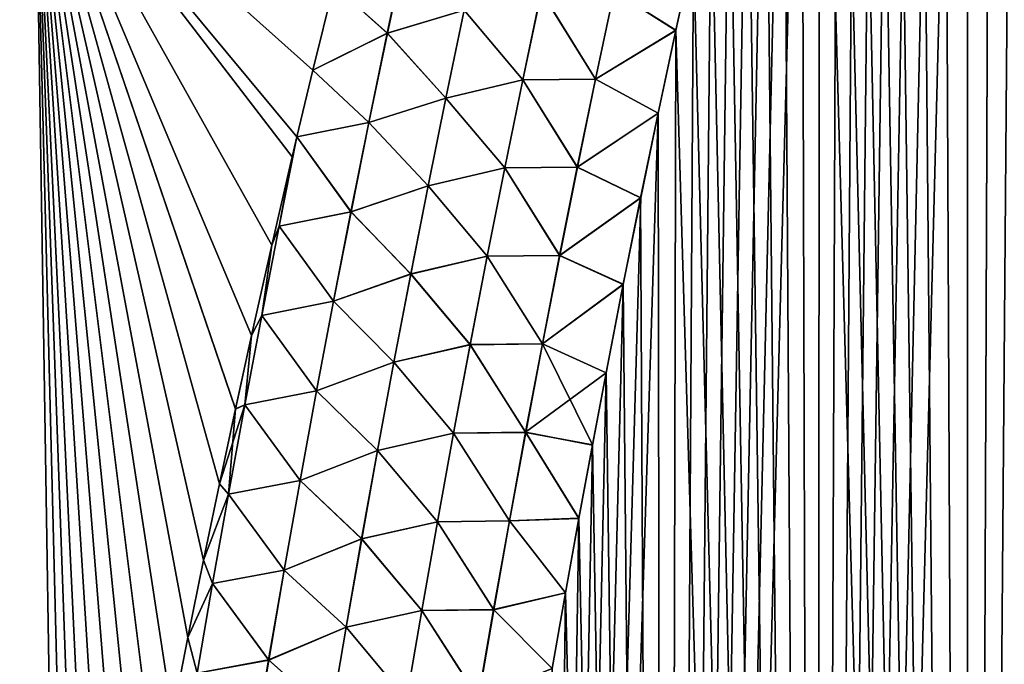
# Model space of a CAD drawing. Header units: metres. Extents: x -109 to 109, y -505 to 40.
# Tile 54 of 256: x -86.23 to -81.85, y -83.62 to -80.76. Entities that reach past the tile are written whole.
import ezdxf

# ---------------------------------------------------------------- set-up
doc = ezdxf.new("R2010")
doc.units = ezdxf.units.M
doc.layers.add('solid_K244224000C74', color=7, linetype='CONTINUOUS')

msp = doc.modelspace()

# ---------------------------------------------------------------- linework, layer by layer
at = {"layer": 'solid_K244224000C74'}
for points in [[(-82.009941, -102.012985, -21.069197), (-81.466309, -74.284126, -19.935406), (-81.355927, -73.994011, -19.89395)], [(-81.328171, -102.208084, -20.87145), (-82.009941, -102.012985, -21.069197), (-81.355927, -73.994011, -19.89395)], [(-82.009941, -102.012985, -21.069197), (-81.576653, -74.583748, -19.977943), (-81.466309, -74.284126, -19.935406)], [(-82.009941, -102.012985, -21.069197), (-81.687012, -74.892288, -20.021564), (-81.576653, -74.583748, -19.977943)], [(-82.009941, -102.012985, -21.069197), (-81.797325, -75.21022, -20.066269), (-81.687012, -74.892288, -20.021564)], [(-82.009941, -102.012985, -21.069197), (-81.907509, -75.538208, -20.112059), (-81.797325, -75.21022, -20.066269)], [(-81.328041, -102.208115, 20.871416), (-81.797447, -75.210587, 20.06632), (-81.907631, -75.538567, 20.11211)], [(-82.009834, -102.013016, 21.069166), (-81.907631, -75.538567, 20.11211), (-82.017639, -75.876945, 20.158987)], [(-82.009941, -102.012985, -21.069197), (-82.017525, -75.876587, -20.158937), (-81.907509, -75.538208, -20.112059)], [(-82.009834, -102.013016, 21.069166), (-81.328041, -102.208115, 20.871416), (-81.907631, -75.538567, 20.11211)], [(-82.687813, -101.789902, -21.294508), (-82.127457, -76.224693, -20.206905), (-82.017525, -75.876587, -20.158937)], [(-82.009941, -102.012985, -21.069197), (-82.687813, -101.789902, -21.294508), (-82.017525, -75.876587, -20.158937)], [(-82.009834, -102.013016, 21.069166), (-82.017639, -75.876945, 20.158987), (-82.127563, -76.225052, 20.206955)], [(-82.687813, -101.789902, -21.294508), (-82.237206, -76.583107, -20.255959), (-82.127457, -76.224693, -20.206905)], [(-82.009834, -102.013016, 21.069166), (-82.127563, -76.225052, 20.206955), (-82.237312, -76.583473, 20.256008)], [(-82.687813, -101.789902, -21.294508), (-82.346664, -76.952583, -20.306084), (-82.237206, -76.583107, -20.255959)], [(-82.009834, -102.013016, 21.069166), (-82.237312, -76.583473, 20.256008), (-82.346771, -76.95295, 20.306133)], [(-82.687813, -101.789902, -21.294508), (-82.428528, -77.237267, -20.344378), (-82.346664, -76.952583, -20.306084)], [(-82.009834, -102.013016, 21.069166), (-82.346771, -76.95295, 20.306133), (-82.428635, -77.237633, 20.344427)], [(-82.687813, -101.789902, -21.294508), (-82.510277, -77.527893, -20.38328), (-82.428528, -77.237267, -20.344378)], [(-82.009834, -102.013016, 21.069166), (-82.428635, -77.237633, 20.344427), (-82.510376, -77.528252, 20.383327)], [(-82.687813, -101.789902, -21.294508), (-82.591866, -77.824669, -20.422785), (-82.510277, -77.527893, -20.38328)], [(-82.009834, -102.013016, 21.069166), (-82.510376, -77.528252, 20.383327), (-82.591965, -77.825027, 20.422832)], [(-82.687813, -101.789902, -21.294508), (-82.673233, -78.12796, -20.462881), (-82.591866, -77.824669, -20.422785)], [(-82.009834, -102.013016, 21.069166), (-82.591965, -77.825027, 20.422832), (-82.673332, -78.128319, 20.462929)], [(-82.687744, -101.789932, 21.294481), (-82.673332, -78.128319, 20.462929), (-82.75441, -78.438499, 20.503603)], [(-82.687813, -101.789902, -21.294508), (-82.754318, -78.438141, -20.503555), (-82.673233, -78.12796, -20.462881)], [(-82.687744, -101.789932, 21.294481), (-82.009834, -102.013016, 21.069166), (-82.673332, -78.128319, 20.462929)], [(-83.361465, -101.537476, -21.547916), (-82.83506, -78.755539, -20.544796), (-82.754318, -78.438141, -20.503555)], [(-82.687813, -101.789902, -21.294508), (-83.361465, -101.537476, -21.547916), (-82.754318, -78.438141, -20.503555)], [(-82.687744, -101.789932, 21.294481), (-82.75441, -78.438499, 20.503603), (-82.835152, -78.755898, 20.544842)], [(-83.361465, -101.537476, -21.547916), (-82.915565, -79.079613, -20.58662), (-82.83506, -78.755539, -20.544796)], [(-82.687744, -101.789932, 21.294481), (-82.835152, -78.755898, 20.544842), (-82.915649, -79.079971, 20.586666)], [(-83.361465, -101.537476, -21.547916), (-82.995819, -79.410355, -20.629025), (-82.915565, -79.079613, -20.58662)], [(-82.687744, -101.789932, 21.294481), (-82.915649, -79.079971, 20.586666), (-82.995903, -79.410706, 20.62907)], [(-83.361465, -101.537476, -21.547916), (-83.075752, -79.748184, -20.671989), (-82.995819, -79.410355, -20.629025)], [(-82.687744, -101.789932, 21.294481), (-82.995903, -79.410706, 20.62907), (-83.075829, -79.748535, 20.672033)], [(-83.361465, -101.537476, -21.547916), (-83.155258, -80.093521, -20.715488), (-83.075752, -79.748184, -20.671989)], [(-82.687744, -101.789932, 21.294481), (-83.075829, -79.748535, 20.672033), (-83.155334, -80.093872, 20.715532)], [(-87.539803, -86.734787, -20.779825), (-87.621582, -79.883408, -19.263134), (-86.158936, -79.883408, -20.036537)], [(-87.539803, -86.734787, 20.779827), (-86.158928, -79.883408, 20.036539), (-87.621574, -79.883408, 19.263136)], [(-86.050697, -86.715858, -21.501646), (-87.539803, -86.734787, -20.779825), (-86.158936, -79.883408, -20.036537)], [(-87.539803, -86.734787, 20.779827), (-86.050697, -86.715858, 21.501646), (-86.158928, -79.883408, 20.036539)], [(-85.995705, -86.368652, -21.464973), (-86.050697, -86.715858, -21.501646), (-86.158936, -79.883408, -20.036537)], [(-85.940018, -86.026062, -21.428286), (-85.995705, -86.368652, -21.464973), (-86.158936, -79.883408, -20.036537)], [(-85.883667, -85.687904, -21.391571), (-85.940018, -86.026062, -21.428286), (-86.158936, -79.883408, -20.036537)], [(-85.818558, -85.308327, -21.349855), (-85.883667, -85.687904, -21.391571), (-86.158936, -79.883408, -20.036537)], [(-85.752579, -84.935394, -21.308382), (-85.818558, -85.308327, -21.349855), (-86.158936, -79.883408, -20.036537)], [(-85.685768, -84.568832, -21.267138), (-85.752579, -84.935394, -21.308382), (-86.158936, -79.883408, -20.036537)], [(-85.618179, -84.208366, -21.226101), (-85.685768, -84.568832, -21.267138), (-86.158936, -79.883408, -20.036537)], [(-85.549866, -83.853706, -21.185249), (-85.618179, -84.208366, -21.226101), (-86.158936, -79.883408, -20.036537)], [(-85.480873, -83.504593, -21.144556), (-85.549866, -83.853706, -21.185249), (-86.158936, -79.883408, -20.036537)], [(-85.41124, -83.160736, -21.103992), (-85.480873, -83.504593, -21.144556), (-86.158936, -79.883408, -20.036537)], [(-85.340973, -82.822258, -21.063618), (-85.41124, -83.160736, -21.103992), (-86.158936, -79.883408, -20.036537)], [(-85.270065, -82.489731, -21.023605), (-85.340973, -82.822258, -21.063618), (-86.158936, -79.883408, -20.036537)], [(-85.198555, -82.162949, -20.98394), (-85.270065, -82.489731, -21.023605), (-86.158936, -79.883408, -20.036537)], [(-85.10836, -81.762192, -20.934818), (-85.198555, -82.162949, -20.98394), (-86.158936, -79.883408, -20.036537)], [(-85.017349, -81.369598, -20.886158), (-85.10836, -81.762192, -20.934818), (-86.158936, -79.883408, -20.036537)], [(-84.996407, -81.280853, -20.875082), (-85.017349, -81.369598, -20.886158), (-86.158936, -79.883408, -20.036537)], [(-84.925583, -80.984726, -20.837908), (-84.996407, -81.280853, -20.875082), (-86.158936, -79.883408, -20.036537)], [(-84.83313, -80.607178, -20.790022), (-84.925583, -80.984726, -20.837908), (-86.158936, -79.883408, -20.036537)], [(-84.925613, -80.984856, 20.837925), (-84.83316, -80.607315, 20.790039), (-86.158928, -79.883408, 20.036539)], [(-84.996407, -81.280853, 20.875082), (-84.925613, -80.984856, 20.837925), (-86.158928, -79.883408, 20.036539)], [(-85.01738, -81.369736, 20.886175), (-84.996407, -81.280853, 20.875082), (-86.158928, -79.883408, 20.036539)], [(-85.108391, -81.762321, 20.934834), (-85.01738, -81.369736, 20.886175), (-86.158928, -79.883408, 20.036539)], [(-85.198578, -82.163078, 20.983957), (-85.108391, -81.762321, 20.934834), (-86.158928, -79.883408, 20.036539)], [(-85.270096, -82.489861, 21.023621), (-85.198578, -82.163078, 20.983957), (-86.158928, -79.883408, 20.036539)], [(-85.341003, -82.822395, 21.063633), (-85.270096, -82.489861, 21.023621), (-86.158928, -79.883408, 20.036539)], [(-85.411263, -83.160873, 21.104008), (-85.341003, -82.822395, 21.063633), (-86.158928, -79.883408, 20.036539)], [(-85.480896, -83.504723, 21.144571), (-85.411263, -83.160873, 21.104008), (-86.158928, -79.883408, 20.036539)], [(-85.549889, -83.853836, 21.185265), (-85.480896, -83.504723, 21.144571), (-86.158928, -79.883408, 20.036539)], [(-85.618202, -84.208488, 21.226116), (-85.549889, -83.853836, 21.185265), (-86.158928, -79.883408, 20.036539)], [(-85.685791, -84.568962, 21.267153), (-85.618202, -84.208488, 21.226116), (-86.158928, -79.883408, 20.036539)], [(-85.752594, -84.935524, 21.308397), (-85.685791, -84.568962, 21.267153), (-86.158928, -79.883408, 20.036539)], [(-85.818581, -85.308449, 21.349869), (-85.752594, -84.935524, 21.308397), (-86.158928, -79.883408, 20.036539)], [(-85.88369, -85.688026, 21.391584), (-85.818581, -85.308449, 21.349869), (-86.158928, -79.883408, 20.036539)], [(-85.940025, -86.026146, 21.428295), (-85.88369, -85.688026, 21.391584), (-86.158928, -79.883408, 20.036539)], [(-85.995712, -86.368698, 21.464979), (-85.940025, -86.026146, 21.428295), (-86.158928, -79.883408, 20.036539)], [(-86.050697, -86.715858, 21.501646), (-85.995712, -86.368698, 21.464979), (-86.158928, -79.883408, 20.036539)], [(-83.361465, -101.537476, -21.547916), (-83.234261, -80.446793, -20.759499), (-83.155258, -80.093521, -20.715488)], [(-82.687744, -101.789932, 21.294481), (-83.155334, -80.093872, 20.715532), (-83.234337, -80.447144, 20.759541)], [(-84.59481, -80.820343, 20.909416), (-84.510445, -80.424286, 20.854717), (-84.83316, -80.607315, 20.790039)], [(-84.594513, -80.820396, -20.909498), (-84.83313, -80.607178, -20.790022), (-84.51017, -80.424339, -20.854795)], [(-84.253387, -80.718285, 20.94512), (-84.510445, -80.424286, 20.854717), (-84.59481, -80.820343, 20.909416)], [(-84.594513, -80.820396, -20.909498), (-84.51017, -80.424339, -20.854795), (-84.252953, -80.718384, -20.945168)], [(-83.5868, -80.633247, 20.882336), (-83.312897, -80.808075, 20.804073), (-83.234337, -80.447144, 20.759541)], [(-83.586281, -80.633392, -20.882221), (-83.234261, -80.446793, -20.759499), (-83.31282, -80.807732, -20.804031)], [(-83.361465, -101.537476, -21.547916), (-83.31282, -80.807732, -20.804031), (-83.234261, -80.446793, -20.759499)], [(-82.687744, -101.789932, 21.294481), (-83.234337, -80.447144, 20.759541), (-83.312897, -80.808075, 20.804073)], [(-84.59481, -80.820343, 20.909416), (-84.83316, -80.607315, 20.790039), (-84.925613, -80.984856, 20.837925)], [(-84.594513, -80.820396, -20.909498), (-84.925583, -80.984726, -20.837908), (-84.83313, -80.607178, -20.790022)], [(-83.992905, -81.027084, 20.984467), (-83.910431, -80.635803, 20.933586), (-84.253387, -80.718285, 20.94512)], [(-84.252953, -80.718384, -20.945168), (-83.90992, -80.635918, -20.933559), (-83.992378, -81.027199, -20.984436)], [(-83.669861, -81.024162, 20.931757), (-83.910431, -80.635803, 20.933586), (-83.992905, -81.027084, 20.984467)], [(-83.992378, -81.027199, -20.984436), (-83.90992, -80.635918, -20.933559), (-83.669319, -81.0243, -20.931637)], [(-83.669861, -81.024162, 20.931757), (-83.5868, -80.633247, 20.882336), (-83.910431, -80.635803, 20.933586)], [(-83.90992, -80.635918, -20.933559), (-83.586281, -80.633392, -20.882221), (-83.669319, -81.0243, -20.931637)], [(-83.669861, -81.024162, 20.931757), (-83.312897, -80.808075, 20.804073), (-83.5868, -80.633247, 20.882336)], [(-83.669319, -81.0243, -20.931637), (-83.586281, -80.633392, -20.882221), (-83.31282, -80.807732, -20.804031)], [(-84.334763, -81.108421, 20.997133), (-84.253387, -80.718285, 20.94512), (-84.59481, -80.820343, 20.909416)], [(-84.594513, -80.820396, -20.909498), (-84.252953, -80.718384, -20.945168), (-84.334312, -81.108521, -20.997181)], [(-83.992905, -81.027084, 20.984467), (-84.253387, -80.718285, 20.94512), (-84.334763, -81.108421, 20.997133)], [(-84.334312, -81.108521, -20.997181), (-84.252953, -80.718384, -20.945168), (-83.992378, -81.027199, -20.984436)], [(-84.676804, -81.216858, 20.963497), (-84.59481, -80.820343, 20.909416), (-84.925613, -80.984856, 20.837925)], [(-84.676491, -81.216919, -20.963581), (-84.925583, -80.984726, -20.837908), (-84.594513, -80.820396, -20.909498)], [(-84.334763, -81.108421, 20.997133), (-84.59481, -80.820343, 20.909416), (-84.676804, -81.216858, 20.963497)], [(-84.676491, -81.216919, -20.963581), (-84.594513, -80.820396, -20.909498), (-84.334312, -81.108521, -20.997181)], [(-83.669861, -81.024162, 20.931757), (-83.391106, -81.176254, 20.849146), (-83.312897, -80.808075, 20.804073)], [(-83.669319, -81.0243, -20.931637), (-83.31282, -80.807732, -20.804031), (-83.391037, -81.175911, -20.849104)], [(-83.36142, -101.537498, 21.547897), (-83.312897, -80.808075, 20.804073), (-83.391106, -81.176254, 20.849146)], [(-83.361465, -101.537476, -21.547916), (-83.391037, -81.175911, -20.849104), (-83.31282, -80.807732, -20.804031)], [(-83.36142, -101.537498, 21.547897), (-82.687744, -101.789932, 21.294481), (-83.312897, -80.808075, 20.804073)], [(-84.676491, -81.216919, -20.963581), (-84.996407, -81.280853, -20.875082), (-84.925583, -80.984726, -20.837908)], [(-84.676804, -81.216858, 20.963497), (-84.925613, -80.984856, 20.837925), (-84.996407, -81.280853, 20.875082)], [(-84.073105, -81.418892, 21.034821), (-83.992905, -81.027084, 20.984467), (-84.334763, -81.108421, 20.997133)], [(-84.334312, -81.108521, -20.997181), (-83.992378, -81.027199, -20.984436), (-84.072571, -81.419014, -21.034786)], [(-83.750641, -81.415657, 20.980692), (-83.992905, -81.027084, 20.984467), (-84.073105, -81.418892, 21.034821)], [(-84.072571, -81.419014, -21.034786), (-83.992378, -81.027199, -20.984436), (-83.750092, -81.415802, -20.980566)], [(-83.750641, -81.415657, 20.980692), (-83.669861, -81.024162, 20.931757), (-83.992905, -81.027084, 20.984467)], [(-83.992378, -81.027199, -20.984436), (-83.669319, -81.0243, -20.931637), (-83.750092, -81.415802, -20.980566)], [(-83.750641, -81.415657, 20.980692), (-83.391106, -81.176254, 20.849146), (-83.669861, -81.024162, 20.931757)], [(-83.750092, -81.415802, -20.980566), (-83.669319, -81.0243, -20.931637), (-83.391037, -81.175911, -20.849104)], [(-84.41391, -81.499031, 21.048582), (-84.334763, -81.108421, 20.997133), (-84.676804, -81.216858, 20.963497)], [(-84.676491, -81.216919, -20.963581), (-84.334312, -81.108521, -20.997181), (-84.413445, -81.49913, -21.048628)], [(-84.073105, -81.418892, 21.034821), (-84.334763, -81.108421, 20.997133), (-84.41391, -81.499031, 21.048582)], [(-84.413445, -81.49913, -21.048628), (-84.334312, -81.108521, -20.997181), (-84.072571, -81.419014, -21.034786)], [(-84.029671, -101.255295, -21.829725), (-83.468781, -81.551819, -20.894684), (-83.391037, -81.175911, -20.849104)], [(-83.361465, -101.537476, -21.547916), (-84.029671, -101.255295, -21.829725), (-83.391037, -81.175911, -20.849104)], [(-83.750641, -81.415657, 20.980692), (-83.468849, -81.552155, 20.894724), (-83.391106, -81.176254, 20.849146)], [(-83.750092, -81.415802, -20.980566), (-83.391037, -81.175911, -20.849104), (-83.468781, -81.551819, -20.894684)], [(-83.36142, -101.537498, 21.547897), (-83.391106, -81.176254, 20.849146), (-83.468849, -81.552155, 20.894724)], [(-84.756516, -81.613808, 21.016953), (-84.676804, -81.216858, 20.963497), (-84.996407, -81.280853, 20.875082)], [(-84.75618, -81.613876, -21.01704), (-84.996407, -81.280853, -20.875082), (-84.676491, -81.216919, -20.963581)], [(-84.41391, -81.499031, 21.048582), (-84.676804, -81.216858, 20.963497), (-84.756516, -81.613808, 21.016953)], [(-84.75618, -81.613876, -21.01704), (-84.676491, -81.216919, -20.963581), (-84.413445, -81.49913, -21.048628)], [(-85.075981, -81.67749, 20.929638), (-84.996407, -81.280853, 20.875082), (-85.01738, -81.369736, 20.886175)], [(-84.756516, -81.613808, 21.016953), (-84.996407, -81.280853, 20.875082), (-85.075981, -81.67749, 20.929638)], [(-85.075951, -81.67749, -20.929649), (-85.017349, -81.369598, -20.886158), (-84.996407, -81.280853, -20.875082)], [(-85.075951, -81.67749, -20.929649), (-84.996407, -81.280853, -20.875082), (-84.75618, -81.613876, -21.01704)], [(-85.075981, -81.67749, 20.929638), (-85.01738, -81.369736, 20.886175), (-85.108391, -81.762321, 20.934834)], [(-85.075951, -81.67749, -20.929649), (-85.10836, -81.762192, -20.934818), (-85.017349, -81.369598, -20.886158)], [(-84.151115, -81.811211, 21.084637), (-84.073105, -81.418892, 21.034821), (-84.41391, -81.499031, 21.048582)], [(-84.413445, -81.49913, -21.048628), (-84.072571, -81.419014, -21.034786), (-84.150558, -81.811333, -21.084599)], [(-83.829224, -81.807709, 21.029133), (-84.073105, -81.418892, 21.034821), (-84.151115, -81.811211, 21.084637)], [(-84.150558, -81.811333, -21.084599), (-84.072571, -81.419014, -21.034786), (-83.828651, -81.807854, -21.029001)], [(-83.829224, -81.807709, 21.029133), (-83.750641, -81.415657, 20.980692), (-84.073105, -81.418892, 21.034821)], [(-84.072571, -81.419014, -21.034786), (-83.750092, -81.415802, -20.980566), (-83.828651, -81.807854, -21.029001)], [(-83.829224, -81.807709, 21.029133), (-83.468849, -81.552155, 20.894724), (-83.750641, -81.415657, 20.980692)], [(-83.828651, -81.807854, -21.029001), (-83.750092, -81.415802, -20.980566), (-83.468781, -81.551819, -20.894684)], [(-84.490875, -81.890091, 21.099457), (-84.41391, -81.499031, 21.048582), (-84.756516, -81.613808, 21.016953)], [(-84.75618, -81.613876, -21.01704), (-84.413445, -81.49913, -21.048628), (-84.490395, -81.890198, -21.099501)], [(-84.151115, -81.811211, 21.084637), (-84.41391, -81.499031, 21.048582), (-84.490875, -81.890091, 21.099457)], [(-84.490395, -81.890198, -21.099501), (-84.413445, -81.49913, -21.048628), (-84.150558, -81.811333, -21.084599)], [(-84.029671, -101.255295, -21.829725), (-83.545937, -81.935944, -20.940727), (-83.468781, -81.551819, -20.894684)], [(-83.829224, -81.807709, 21.029133), (-83.546005, -81.936279, 20.940767), (-83.468849, -81.552155, 20.894724)], [(-83.828651, -81.807854, -21.029001), (-83.468781, -81.551819, -20.894684), (-83.545937, -81.935944, -20.940727)], [(-83.36142, -101.537498, 21.547897), (-83.468849, -81.552155, 20.894724), (-83.546005, -81.936279, 20.940767)], [(-84.833984, -82.011192, 21.069777), (-84.756516, -81.613808, 21.016953), (-85.075981, -81.67749, 20.929638)], [(-85.075951, -81.67749, -20.929649), (-84.75618, -81.613876, -21.01704), (-84.833633, -82.011253, -21.069868)], [(-84.490875, -81.890091, 21.099457), (-84.756516, -81.613808, 21.016953), (-84.833984, -82.011192, 21.069777)], [(-84.833633, -82.011253, -21.069868), (-84.75618, -81.613876, -21.01704), (-84.490395, -81.890198, -21.099501)], [(-85.153107, -82.073875, 20.983477), (-85.075981, -81.67749, 20.929638), (-85.108391, -81.762321, 20.934834)], [(-84.833984, -82.011192, 21.069777), (-85.075981, -81.67749, 20.929638), (-85.153107, -82.073875, 20.983477)], [(-85.153053, -82.073883, -20.983498), (-85.10836, -81.762192, -20.934818), (-85.075951, -81.67749, -20.929649)], [(-85.153053, -82.073883, -20.983498), (-85.075951, -81.67749, -20.929649), (-84.833633, -82.011253, -21.069868)], [(-85.153107, -82.073875, 20.983477), (-85.108391, -81.762321, 20.934834), (-85.198578, -82.163078, 20.983957)], [(-85.153053, -82.073883, -20.983498), (-85.198555, -82.162949, -20.98394), (-85.10836, -81.762192, -20.934818)], [(-84.226967, -82.204018, 21.133907), (-84.151115, -81.811211, 21.084637), (-84.490875, -81.890091, 21.099457)], [(-84.490395, -81.890198, -21.099501), (-84.150558, -81.811333, -21.084599), (-84.226395, -82.20414, -21.133865)], [(-83.90564, -82.200294, 21.077068), (-84.151115, -81.811211, 21.084637), (-84.226967, -82.204018, 21.133907)], [(-84.226395, -82.20414, -21.133865), (-84.150558, -81.811333, -21.084599), (-83.90506, -82.200439, -21.076931)], [(-83.90564, -82.200294, 21.077068), (-83.829224, -81.807709, 21.029133), (-84.151115, -81.811211, 21.084637)], [(-84.150558, -81.811333, -21.084599), (-83.828651, -81.807854, -21.029001), (-83.90506, -82.200439, -21.076931)], [(-83.90564, -82.200294, 21.077068), (-83.546005, -81.936279, 20.940767), (-83.829224, -81.807709, 21.029133)], [(-83.90506, -82.200439, -21.076931), (-83.828651, -81.807854, -21.029001), (-83.545937, -81.935944, -20.940727)], [(-84.56572, -82.281593, 21.149748), (-84.490875, -81.890091, 21.099457), (-84.833984, -82.011192, 21.069777)], [(-84.833633, -82.011253, -21.069868), (-84.490395, -81.890198, -21.099501), (-84.565224, -82.2817, -21.149792)], [(-84.226967, -82.204018, 21.133907), (-84.490875, -81.890091, 21.099457), (-84.56572, -82.281593, 21.149748)], [(-84.565224, -82.2817, -21.149792), (-84.490395, -81.890198, -21.099501), (-84.226395, -82.20414, -21.133865)], [(-84.029671, -101.255295, -21.829725), (-83.622398, -82.328789, -20.987198), (-83.545937, -81.935944, -20.940727)], [(-83.90564, -82.200294, 21.077068), (-83.622459, -82.329117, 20.987236), (-83.546005, -81.936279, 20.940767)], [(-83.90506, -82.200439, -21.076931), (-83.545937, -81.935944, -20.940727), (-83.622398, -82.328789, -20.987198)], [(-83.36142, -101.537498, 21.547897), (-83.546005, -81.936279, 20.940767), (-83.622459, -82.329117, 20.987236)], [(-84.909279, -82.408981, 21.121962), (-84.833984, -82.011192, 21.069777), (-85.153107, -82.073875, 20.983477)], [(-85.153053, -82.073883, -20.983498), (-84.833633, -82.011253, -21.069868), (-84.908905, -82.40905, -21.122055)], [(-84.56572, -82.281593, 21.149748), (-84.833984, -82.011192, 21.069777), (-84.909279, -82.408981, 21.121962)], [(-84.908905, -82.40905, -21.122055), (-84.833633, -82.011253, -21.069868), (-84.565224, -82.2817, -21.149792)], [(-85.228058, -82.470627, 21.036646), (-85.153107, -82.073875, 20.983477), (-85.198578, -82.163078, 20.983957)], [(-84.909279, -82.408981, 21.121962), (-85.153107, -82.073875, 20.983477), (-85.228058, -82.470627, 21.036646)], [(-85.227989, -82.470642, -21.036676), (-85.198555, -82.162949, -20.98394), (-85.153053, -82.073883, -20.983498)], [(-85.227989, -82.470642, -21.036676), (-85.153053, -82.073883, -20.983498), (-84.908905, -82.40905, -21.122055)], [(-85.228058, -82.470627, 21.036646), (-85.198578, -82.163078, 20.983957), (-85.270096, -82.489861, 21.023621)], [(-85.227989, -82.470642, -21.036676), (-85.270065, -82.489731, -21.023605), (-85.198555, -82.162949, -20.98394)], [(-84.300713, -82.59729, 21.182623), (-84.226967, -82.204018, 21.133907), (-84.56572, -82.281593, 21.149748)], [(-84.565224, -82.2817, -21.149792), (-84.226395, -82.20414, -21.133865), (-84.300125, -82.597412, -21.182577)], [(-83.97995, -82.593391, 21.124491), (-84.226967, -82.204018, 21.133907), (-84.300713, -82.59729, 21.182623)], [(-84.300125, -82.597412, -21.182577), (-84.226395, -82.20414, -21.133865), (-83.979355, -82.593536, -21.124346)], [(-83.97995, -82.593391, 21.124491), (-83.90564, -82.200294, 21.077068), (-84.226967, -82.204018, 21.133907)], [(-84.226395, -82.20414, -21.133865), (-83.90506, -82.200439, -21.076931), (-83.979355, -82.593536, -21.124346)], [(-83.97995, -82.593391, 21.124491), (-83.622459, -82.329117, 20.987236), (-83.90564, -82.200294, 21.077068)], [(-83.979355, -82.593536, -21.124346), (-83.90506, -82.200439, -21.076931), (-83.683029, -82.649467, -21.024668)], [(-83.90506, -82.200439, -21.076931), (-83.622398, -82.328789, -20.987198), (-83.683029, -82.649467, -21.024668)], [(-84.638489, -82.673515, 21.199451), (-84.56572, -82.281593, 21.149748), (-84.909279, -82.408981, 21.121962)], [(-84.908905, -82.40905, -21.122055), (-84.565224, -82.2817, -21.149792), (-84.63797, -82.673622, -21.199493)], [(-84.300713, -82.59729, 21.182623), (-84.56572, -82.281593, 21.149748), (-84.638489, -82.673515, 21.199451)], [(-84.63797, -82.673622, -21.199493), (-84.565224, -82.2817, -21.149792), (-84.300125, -82.597412, -21.182577)], [(-84.029671, -101.255295, -21.829725), (-83.683029, -82.649467, -21.024668), (-83.622398, -82.328789, -20.987198)], [(-83.97995, -82.593391, 21.124491), (-83.68309, -82.649788, 21.024706), (-83.622459, -82.329117, 20.987236)], [(-83.36142, -101.537498, 21.547897), (-83.622459, -82.329117, 20.987236), (-83.68309, -82.649788, 21.024706)], [(-84.982437, -82.807167, 21.173502), (-84.909279, -82.408981, 21.121962), (-85.228058, -82.470627, 21.036646)], [(-85.227989, -82.470642, -21.036676), (-84.908905, -82.40905, -21.122055), (-84.982048, -82.807236, -21.173597)], [(-84.638489, -82.673515, 21.199451), (-84.909279, -82.408981, 21.121962), (-84.982437, -82.807167, 21.173502)], [(-84.982048, -82.807236, -21.173597), (-84.908905, -82.40905, -21.122055), (-84.63797, -82.673622, -21.199493)], [(-85.228058, -82.470627, 21.036646), (-85.270096, -82.489861, 21.023621), (-85.341003, -82.822395, 21.063633)], [(-85.300903, -82.867744, 21.08914), (-85.228058, -82.470627, 21.036646), (-85.341003, -82.822395, 21.063633)], [(-85.300804, -82.86776, -21.08918), (-85.340973, -82.822258, -21.063618), (-85.270065, -82.489731, -21.023605)], [(-84.982437, -82.807167, 21.173502), (-85.228058, -82.470627, 21.036646), (-85.300903, -82.867744, 21.08914)], [(-85.300804, -82.86776, -21.08918), (-85.270065, -82.489731, -21.023605), (-85.227989, -82.470642, -21.036676)], [(-85.300804, -82.86776, -21.08918), (-85.227989, -82.470642, -21.036676), (-84.982048, -82.807236, -21.173597)], [(-84.372414, -82.991013, 21.230778), (-84.300713, -82.59729, 21.182623), (-84.638489, -82.673515, 21.199451)], [(-84.63797, -82.673622, -21.199493), (-84.300125, -82.597412, -21.182577), (-84.371811, -82.991135, -21.230726)], [(-84.0522, -82.986984, 21.171389), (-84.300713, -82.59729, 21.182623), (-84.372414, -82.991013, 21.230778)], [(-84.371811, -82.991135, -21.230726), (-84.300125, -82.597412, -21.182577), (-84.051598, -82.987129, -21.171238)], [(-84.0522, -82.986984, 21.171389), (-83.97995, -82.593391, 21.124491), (-84.300713, -82.59729, 21.182623)], [(-84.300125, -82.597412, -21.182577), (-83.979355, -82.593536, -21.124346), (-84.051598, -82.987129, -21.171238)], [(-84.0522, -82.986984, 21.171389), (-83.743408, -82.97554, 21.062479), (-83.97995, -82.593391, 21.124491)], [(-84.051598, -82.987129, -21.171238), (-83.979355, -82.593536, -21.124346), (-83.743347, -82.97522, -21.062443)], [(-83.97995, -82.593391, 21.124491), (-83.743408, -82.97554, 21.062479), (-83.68309, -82.649788, 21.024706)], [(-83.979355, -82.593536, -21.124346), (-83.683029, -82.649467, -21.024668), (-83.743347, -82.97522, -21.062443)], [(-84.029671, -101.255295, -21.829725), (-83.743347, -82.97522, -21.062443), (-83.683029, -82.649467, -21.024668)], [(-83.36142, -101.537498, 21.547897), (-83.68309, -82.649788, 21.024706), (-83.743408, -82.97554, 21.062479)], [(-84.709236, -83.065842, 21.248558), (-84.638489, -82.673515, 21.199451), (-84.982437, -82.807167, 21.173502)], [(-84.982048, -82.807236, -21.173597), (-84.63797, -82.673622, -21.199493), (-84.708702, -83.065948, -21.2486)], [(-84.372414, -82.991013, 21.230778), (-84.638489, -82.673515, 21.199451), (-84.709236, -83.065842, 21.248558)], [(-84.708702, -83.065948, -21.2486), (-84.63797, -82.673622, -21.199493), (-84.371811, -82.991135, -21.230726)], [(-85.300903, -82.867744, 21.08914), (-85.341003, -82.822395, 21.063633), (-85.411263, -83.160873, 21.104008)], [(-85.300804, -82.86776, -21.08918), (-85.41124, -83.160736, -21.103992), (-85.340973, -82.822258, -21.063618)], [(-85.053535, -83.205734, 21.224388), (-84.982437, -82.807167, 21.173502), (-85.300903, -82.867744, 21.08914)], [(-85.300804, -82.86776, -21.08918), (-84.982048, -82.807236, -21.173597), (-85.053116, -83.205803, -21.224487)], [(-84.709236, -83.065842, 21.248558), (-84.982437, -82.807167, 21.173502), (-85.053535, -83.205734, 21.224388)], [(-85.053116, -83.205803, -21.224487), (-84.982048, -82.807236, -21.173597), (-84.708702, -83.065948, -21.2486)], [(-85.371681, -83.265205, 21.140951), (-85.300903, -82.867744, 21.08914), (-85.411263, -83.160873, 21.104008)], [(-85.371559, -83.265221, -21.141003), (-85.41124, -83.160736, -21.103992), (-85.300804, -82.86776, -21.08918)], [(-85.053535, -83.205734, 21.224388), (-85.300903, -82.867744, 21.08914), (-85.371681, -83.265205, 21.140951)], [(-85.371559, -83.265221, -21.141003), (-85.300804, -82.86776, -21.08918), (-85.053116, -83.205803, -21.224487)], [(-84.0522, -82.986984, 21.171389), (-83.80336, -83.306549, 21.100538), (-83.743408, -82.97554, 21.062479)], [(-84.051598, -82.987129, -21.171238), (-83.743347, -82.97522, -21.062443), (-83.803299, -83.306236, -21.100502)], [(-84.029671, -101.255295, -21.829725), (-83.803299, -83.306236, -21.100502), (-83.743347, -82.97522, -21.062443)], [(-83.36142, -101.537498, 21.547897), (-83.743408, -82.97554, 21.062479), (-83.80336, -83.306549, 21.100538)], [(-84.442116, -83.385162, 21.278358), (-84.372414, -82.991013, 21.230778), (-84.709236, -83.065842, 21.248558)], [(-84.708702, -83.065948, -21.2486), (-84.371811, -82.991135, -21.230726), (-84.441498, -83.385284, -21.278305)], [(-84.122444, -83.381042, 21.217752), (-84.372414, -82.991013, 21.230778), (-84.442116, -83.385162, 21.278358)], [(-84.441498, -83.385284, -21.278305), (-84.371811, -82.991135, -21.230726), (-84.121826, -83.38118, -21.217594)], [(-84.122444, -83.381042, 21.217752), (-84.0522, -82.986984, 21.171389), (-84.372414, -82.991013, 21.230778)], [(-84.371811, -82.991135, -21.230726), (-84.051598, -82.987129, -21.171238), (-84.121826, -83.38118, -21.217594)], [(-84.122444, -83.381042, 21.217752), (-83.80336, -83.306549, 21.100538), (-84.0522, -82.986984, 21.171389)], [(-84.121826, -83.38118, -21.217594), (-84.051598, -82.987129, -21.171238), (-83.803299, -83.306236, -21.100502)], [(-84.778008, -83.458557, 21.297062), (-84.709236, -83.065842, 21.248558), (-85.053535, -83.205734, 21.224388)], [(-85.053116, -83.205803, -21.224487), (-84.708702, -83.065948, -21.2486), (-84.777458, -83.458664, -21.297102)], [(-84.442116, -83.385162, 21.278358), (-84.709236, -83.065842, 21.248558), (-84.778008, -83.458557, 21.297062)], [(-84.777458, -83.458664, -21.297102), (-84.708702, -83.065948, -21.2486), (-84.441498, -83.385284, -21.278305)], [(-85.371681, -83.265205, 21.140951), (-85.411263, -83.160873, 21.104008), (-85.480896, -83.504723, 21.144571)], [(-85.371559, -83.265221, -21.141003), (-85.480873, -83.504593, -21.144556), (-85.41124, -83.160736, -21.103992)], [(-85.122604, -83.60466, 21.274614), (-85.053535, -83.205734, 21.224388), (-85.371681, -83.265205, 21.140951)], [(-85.371559, -83.265221, -21.141003), (-85.053116, -83.205803, -21.224487), (-85.122177, -83.604729, -21.274715)], [(-84.778008, -83.458557, 21.297062), (-85.053535, -83.205734, 21.224388), (-85.122604, -83.60466, 21.274614)], [(-85.122177, -83.604729, -21.274715), (-85.053116, -83.205803, -21.224487), (-84.777458, -83.458664, -21.297102)], [(-85.440453, -83.663002, 21.192076), (-85.371681, -83.265205, 21.140951), (-85.480896, -83.504723, 21.144571)], [(-85.440308, -83.663025, -21.192135), (-85.480873, -83.504593, -21.144556), (-85.371559, -83.265221, -21.141003)], [(-85.122604, -83.60466, 21.274614), (-85.371681, -83.265205, 21.140951), (-85.440453, -83.663002, 21.192076)], [(-85.440308, -83.663025, -21.192135), (-85.371559, -83.265221, -21.141003), (-85.122177, -83.604729, -21.274715)], [(-84.122444, -83.381042, 21.217752), (-83.862862, -83.64312, 21.138853), (-83.80336, -83.306549, 21.100538)], [(-84.121826, -83.38118, -21.217594), (-83.803299, -83.306236, -21.100502), (-83.862808, -83.642807, -21.138819)], [(-84.029671, -101.255295, -21.829725), (-83.862808, -83.642807, -21.138819), (-83.803299, -83.306236, -21.100502)], [(-83.36142, -101.537498, 21.547897), (-83.80336, -83.306549, 21.100538), (-83.862862, -83.64312, 21.138853)], [(-84.509865, -83.779724, 21.325361), (-84.442116, -83.385162, 21.278358), (-84.778008, -83.458557, 21.297062)], [(-84.777458, -83.458664, -21.297102), (-84.441498, -83.385284, -21.278305), (-84.509232, -83.779846, -21.325302)], [(-84.190727, -83.775543, 21.263575), (-84.442116, -83.385162, 21.278358), (-84.509865, -83.779724, 21.325361)], [(-84.509232, -83.779846, -21.325302), (-84.441498, -83.385284, -21.278305), (-84.190094, -83.775681, -21.263411)], [(-84.190727, -83.775543, 21.263575), (-84.122444, -83.381042, 21.217752), (-84.442116, -83.385162, 21.278358)], [(-84.441498, -83.385284, -21.278305), (-84.121826, -83.38118, -21.217594), (-84.190094, -83.775681, -21.263411)], [(-84.190727, -83.775543, 21.263575), (-83.862862, -83.64312, 21.138853), (-84.122444, -83.381042, 21.217752)], [(-84.190094, -83.775681, -21.263411), (-84.121826, -83.38118, -21.217594), (-83.862808, -83.642807, -21.138819)], [(-84.844864, -83.851646, 21.344954), (-84.778008, -83.458557, 21.297062), (-85.122604, -83.60466, 21.274614)], [(-85.122177, -83.604729, -21.274715), (-84.777458, -83.458664, -21.297102), (-84.844292, -83.851753, -21.344992)], [(-84.509865, -83.779724, 21.325361), (-84.778008, -83.458557, 21.297062), (-84.844864, -83.851646, 21.344954)], [(-84.844292, -83.851753, -21.344992), (-84.777458, -83.458664, -21.297102), (-84.509232, -83.779846, -21.325302)], [(-85.440453, -83.663002, 21.192076), (-85.480896, -83.504723, 21.144571), (-85.549889, -83.853836, 21.185265)], [(-85.440308, -83.663025, -21.192135), (-85.549866, -83.853706, -21.185249), (-85.480873, -83.504593, -21.144556)], [(-85.189713, -84.003937, 21.324177), (-85.122604, -83.60466, 21.274614), (-85.440453, -83.663002, 21.192076)], [(-85.440308, -83.663025, -21.192135), (-85.122177, -83.604729, -21.274715), (-85.189262, -84.004005, -21.32428)], [(-84.844864, -83.851646, 21.344954), (-85.122604, -83.60466, 21.274614), (-85.189713, -84.003937, 21.324177)], [(-85.189262, -84.004005, -21.32428), (-85.122177, -83.604729, -21.274715), (-84.844292, -83.851753, -21.344992)]]:
    msp.add_3dface(points, dxfattribs=at)

doc.saveas('drawing.dxf')
